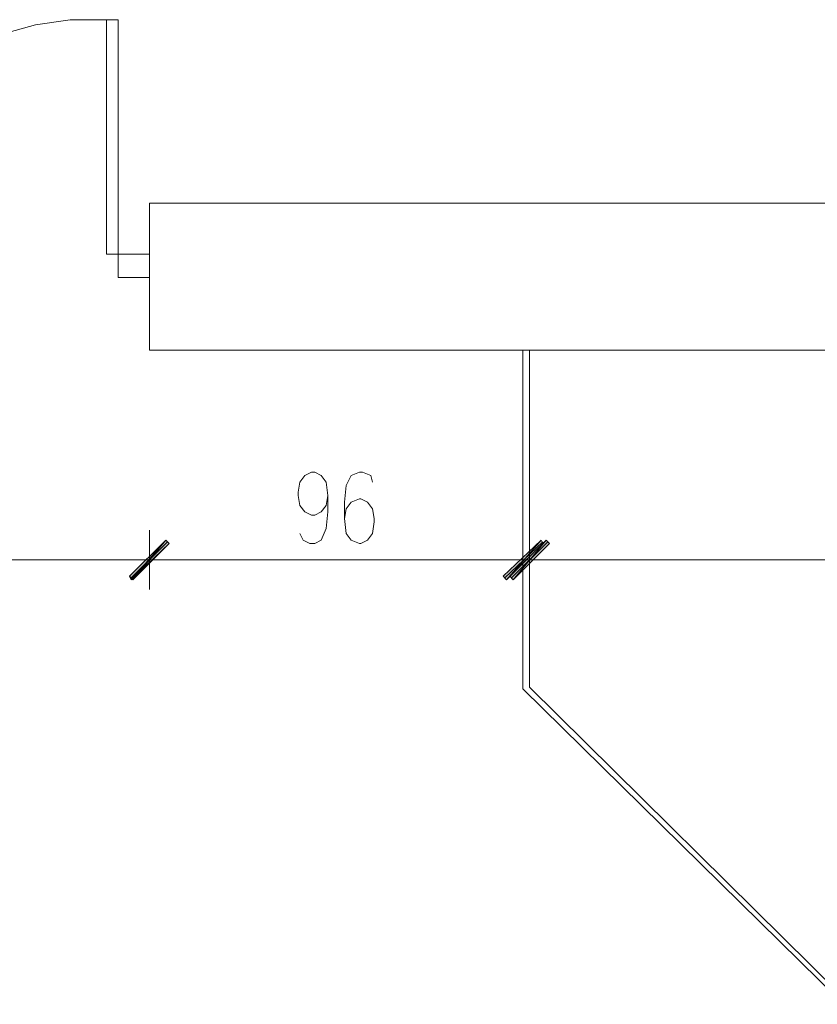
# Model space of a CAD drawing. Header units: inches. Extents: x -1441 to 3871, y -4351 to 2413.
# Tile 243 of 256: x 310 to 514, y 1184 to 1437. Entities that reach past the tile are written whole.
import ezdxf

# ---------------------------------------------------------------- set-up
doc = ezdxf.new("R2010")
doc.units = ezdxf.units.IN
doc.header["$MEASUREMENT"] = 0
for name, color, linetype in [('at_Entity', 7, 'Continuous'), ('at_Rect', 7, 'Continuous'), ('at_Solid', 7, 'Continuous')]:
    doc.layers.add(name, color=color, linetype=linetype)

msp = doc.modelspace()

# ---------------------------------------------------------------- hatches: boundary and pattern name
at = {"layer": 'at_Solid', "lineweight": 15}
for points in [[(338.26626, 1294.07692), (339.1154, 1293.21824), (347.57816, 1303.37927)], [(347.57816, 1303.37927), (338.69083, 1293.21824), (338.26626, 1294.07692)], [(348.42253, 1302.52059), (347.57816, 1303.37927), (338.69083, 1293.21824)], [(339.1154, 1293.21824), (347.57816, 1303.37927), (348.42253, 1302.52059)], [(443.66433, 1303.37927), (434.777, 1293.21824), (433.92786, 1294.07692)], [(444.0889, 1302.52059), (443.66433, 1303.37927), (434.777, 1293.21824)], [(435.62137, 1294.07692), (436.47051, 1293.21824), (444.93327, 1303.37927)], [(436.47051, 1293.21824), (444.93327, 1303.37927), (445.7824, 1302.52059)]]:
    msp.add_hatch(color=7, dxfattribs=at).paths.add_polyline_path(points)

# ---------------------------------------------------------------- linework, layer by layer
at = {"layer": 'at_Entity', "color": 7, "lineweight": 15}
for p, q in [((314.13739, 1435.425), (323.02948, 1436.71302)), ((323.02948, 1436.71302), (332.34138, 1436.71302)), ((332.34138, 1376.6055), (332.34138, 1436.71302)), ((335.30382, 1436.71302), (332.34138, 1436.71302)), ((335.30382, 1376.6055), (335.30382, 1436.71302)), ((305.25006, 1432.89667), (314.13739, 1435.425)), ((803.04053, 1389.72421), (343.34678, 1389.72421)), ((343.34678, 1352.03774), (343.34678, 1389.72421)), ((335.30382, 1376.6055), (332.34138, 1376.6055)), ((803.04053, 1352.03774), (343.34678, 1352.03774)), ((348.00273, 1352.03774), (803.04053, 1352.03774)), ((439.00838, 1265.26347), (439.00838, 1352.03774)), ((440.70189, 1265.69281), (440.70189, 1352.03774)), ((381.8633, 1318.16763), (383.13701, 1319.88499)), ((383.13701, 1319.88499), (384.83051, 1320.74367)), ((384.83051, 1320.74367), (385.67488, 1320.74367)), ((385.67488, 1320.74367), (387.36839, 1319.88499)), ((387.36839, 1319.88499), (388.63732, 1318.16763)), ((394.98678, 1319.88499), (393.71784, 1317.35666)), ((397.10485, 1320.74367), (394.98678, 1319.88499)), ((397.94922, 1320.74367), (397.10485, 1320.74367)), ((400.06729, 1319.88499), (397.94922, 1320.74367)), ((400.49186, 1318.16763), (400.06729, 1319.88499)), ((381.4435, 1315.6393), (381.8633, 1318.16763)), ((388.63732, 1318.16763), (389.06189, 1314.78062)), ((393.71784, 1317.35666), (393.29327, 1313.11096)), ((381.4435, 1314.78062), (381.4435, 1315.6393)), ((381.8633, 1312.25229), (381.4435, 1314.78062)), ((389.06189, 1314.78062), (388.63732, 1312.25229)), ((389.06189, 1314.78062), (389.06189, 1310.58263)), ((383.13701, 1310.58263), (381.8633, 1312.25229)), ((388.63732, 1312.25229), (387.36839, 1310.58263)), ((393.29327, 1313.11096), (393.29327, 1308.86527)), ((394.98678, 1313.11096), (393.71784, 1311.39361)), ((397.10485, 1313.96964), (394.98678, 1313.11096)), ((397.52465, 1313.96964), (397.10485, 1313.96964)), ((399.22293, 1313.11096), (397.52465, 1313.96964)), ((400.49186, 1311.39361), (399.22293, 1313.11096)), ((384.83051, 1309.72395), (383.13701, 1310.58263)), ((385.67488, 1309.72395), (384.83051, 1309.72395)), ((387.36839, 1310.58263), (385.67488, 1309.72395)), ((389.06189, 1310.58263), (388.63732, 1306.33694)), ((393.71784, 1311.39361), (393.29327, 1308.86527)), ((400.91166, 1308.86527), (400.49186, 1311.39361)), ((393.29327, 1308.86527), (393.71784, 1305.04892)), ((400.49186, 1305.04892), (400.91166, 1308.0066)), ((400.91166, 1308.0066), (400.91166, 1308.86527)), ((343.34678, 1290.6899), (343.34678, 1305.9076)), ((343.34678, 1305.9076), (343.34678, 1290.6899)), ((382.71244, 1303.37927), (381.8633, 1305.04892)), ((388.63732, 1306.33694), (387.36839, 1303.37927)), ((393.71784, 1305.04892), (394.98678, 1303.37927)), ((399.22293, 1303.37927), (400.49186, 1305.04892)), ((439.00838, 1305.9076), (439.00838, 1290.6899)), ((440.70189, 1290.6899), (440.70189, 1305.9076)), ((347.57816, 1303.37927), (338.26626, 1294.07692)), ((338.26626, 1294.07692), (347.57816, 1303.37927)), ((347.57816, 1303.37927), (338.69083, 1293.21824)), ((347.57816, 1303.37927), (338.69083, 1293.21824)), ((348.00273, 1302.94993), (338.69083, 1293.64758)), ((338.69083, 1293.64758), (348.00273, 1302.94993)), ((338.69083, 1293.21824), (348.42253, 1302.52059)), ((339.1154, 1293.21824), (347.57816, 1303.37927)), ((339.1154, 1293.21824), (347.57816, 1303.37927)), ((348.42253, 1302.52059), (339.1154, 1293.21824)), ((347.57816, 1303.37927), (348.42253, 1302.52059)), ((348.42253, 1302.52059), (347.57816, 1303.37927)), ((384.40594, 1302.52059), (382.71244, 1303.37927)), ((385.67488, 1302.52059), (384.40594, 1302.52059)), ((387.36839, 1303.37927), (385.67488, 1302.52059)), ((394.98678, 1303.37927), (397.10485, 1302.52059)), ((397.10485, 1302.52059), (397.52465, 1302.52059)), ((397.52465, 1302.52059), (399.22293, 1303.37927)), ((433.92786, 1294.07692), (443.66433, 1303.37927)), ((434.35243, 1293.64758), (444.0889, 1302.94993)), ((443.66433, 1303.37927), (434.777, 1293.21824)), ((443.66433, 1303.37927), (434.777, 1293.21824)), ((434.777, 1293.21824), (444.0889, 1302.52059)), ((444.93327, 1303.37927), (435.62137, 1294.07692)), ((445.35784, 1302.94993), (436.04594, 1293.64758)), ((436.47051, 1293.21824), (444.93327, 1303.37927)), ((436.47051, 1293.21824), (444.93327, 1303.37927)), ((445.7824, 1302.52059), (436.47051, 1293.21824)), ((444.0889, 1302.52059), (443.66433, 1303.37927)), ((444.93327, 1303.37927), (445.7824, 1302.52059)), ((337.41713, 1298.2749), (194.77148, 1298.2749)), ((351.38974, 1298.2749), (334.87925, 1298.2749)), ((334.87925, 1298.2749), (351.38974, 1298.2749)), ((348.85187, 1298.2749), (433.50807, 1298.2749)), ((430.96542, 1298.2749), (447.47591, 1298.2749)), ((449.16942, 1298.2749), (432.23913, 1298.2749)), ((446.20697, 1298.2749), (698.90663, 1298.2749)), ((338.26626, 1294.07692), (339.1154, 1293.21824)), ((338.69083, 1293.21824), (338.26626, 1294.07692)), ((434.777, 1293.21824), (433.92786, 1294.07692)), ((435.62137, 1294.07692), (436.47051, 1293.21824)), ((521.12671, 1184.40454), (439.00838, 1265.26347)), ((521.55128, 1185.69256), (440.70189, 1265.69281))]:
    msp.add_line(p, q, dxfattribs=at)
at = {"layer": 'at_Rect', "color": 7, "lineweight": 15}
for p, q in [((343.34649, 1376.61595), (335.30382, 1376.61595)), ((335.30382, 1370.69016), (335.30382, 1376.61595)), ((343.34649, 1376.61595), (343.34649, 1370.69016)), ((335.30382, 1370.69016), (343.34649, 1370.69016))]:
    msp.add_line(p, q, dxfattribs=at)

doc.saveas('drawing.dxf')
